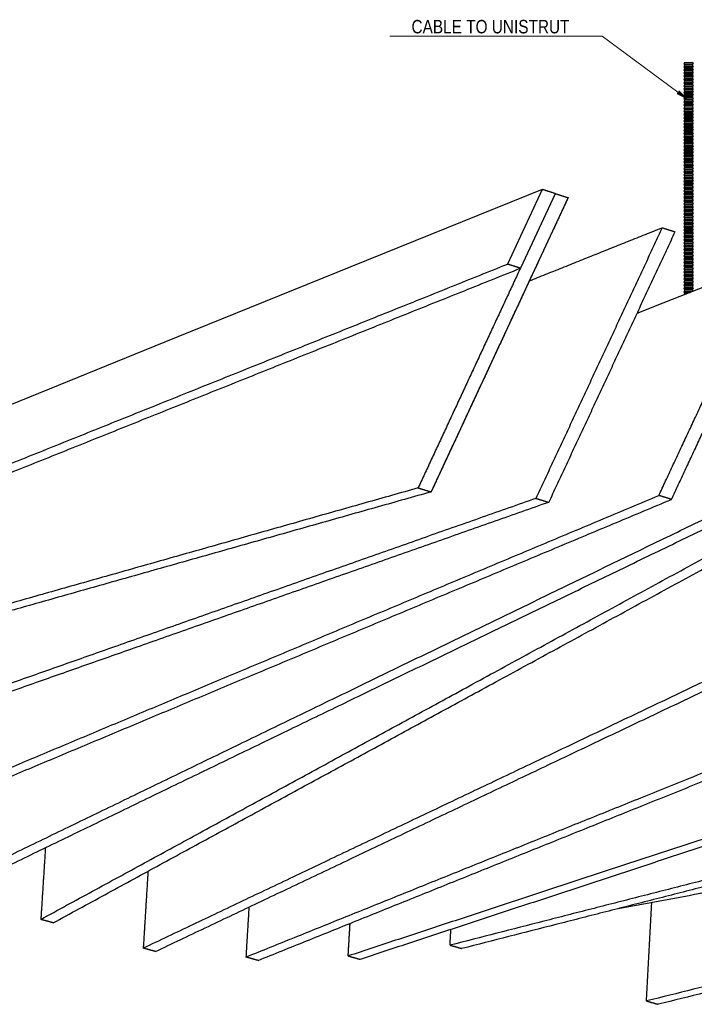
# Model space of a CAD drawing. Header units: centimetres. Extents: x 5283.6 to 5299.6, y 15505 to 15518.9.
# Tile 26 of 68: x 5287.237 to 5287.74, y 15516.721 to 15517.454. Entities that reach past the tile are written whole.
import ezdxf
from ezdxf import colors
from ezdxf.entities.mleader import LeaderData, LeaderLine
from ezdxf.math import Vec2, Vec3

# ---------------------------------------------------------------- set-up
doc = ezdxf.new("R2010")
doc.units = ezdxf.units.CM
doc.layers.add('_HD_muro', color=1, linetype='Continuous')
doc.layers.add('_HD_tornillo', color=30, linetype='Continuous')
doc.layers.add('HD021_Text', color=2, linetype='Continuous', lineweight=9)
doc.layers.add('Make2D$visible$Curves$Default', color=7, linetype='Continuous', true_color=0x000000)
doc.layers.add('Make2D$visible$Curves$General', color=7, linetype='Continuous', true_color=0x000000)
doc.styles.add('Arial Narrow', font='ARIALN.TTF')

# ---------------------------------------------------------------- blocks, each defined once
blk = doc.blocks.new('Cirrus_1.20x2.40_iso@10')
at = {"layer": '_HD_tornillo'}
for p, q in [((5287.73245, 15517.42208), (5287.73185, 15517.42127)), ((5287.73185, 15517.42127), (5287.73895, 15517.42144)), ((5287.73185, 15517.42127), (5287.73245, 15517.42059)), ((5287.73245, 15517.42208), (5287.73845, 15517.42232)), ((5287.73844, 15517.42082), (5287.73895, 15517.42144)), ((5287.73845, 15517.42232), (5287.73895, 15517.42144)), ((5287.73245, 15517.4197), (5287.73185, 15517.41888)), ((5287.73185, 15517.41888), (5287.73895, 15517.41905)), ((5287.73185, 15517.41888), (5287.73245, 15517.4182)), ((5287.73245, 15517.41742), (5287.73185, 15517.4166)), ((5287.73185, 15517.4166), (5287.73895, 15517.41677)), ((5287.73185, 15517.4166), (5287.73245, 15517.41592)), ((5287.73245, 15517.41506), (5287.73185, 15517.41424)), ((5287.73185, 15517.41424), (5287.73895, 15517.41441)), ((5287.73185, 15517.41424), (5287.73245, 15517.41356)), ((5287.73245, 15517.42059), (5287.73844, 15517.42082)), ((5287.73245, 15517.42059), (5287.73245, 15517.4197)), ((5287.73245, 15517.4197), (5287.73844, 15517.41993)), ((5287.73245, 15517.4182), (5287.73844, 15517.41844)), ((5287.73245, 15517.4182), (5287.73245, 15517.41742)), ((5287.73245, 15517.41742), (5287.73844, 15517.41765)), ((5287.73245, 15517.41592), (5287.73844, 15517.41615)), ((5287.73245, 15517.41592), (5287.73245, 15517.41506)), ((5287.73245, 15517.41506), (5287.73844, 15517.41529)), ((5287.73844, 15517.42082), (5287.73844, 15517.41993)), ((5287.73844, 15517.41844), (5287.73895, 15517.41905)), ((5287.73844, 15517.41844), (5287.73844, 15517.41765)), ((5287.73844, 15517.41615), (5287.73895, 15517.41677)), ((5287.73844, 15517.41615), (5287.73844, 15517.41529)), ((5287.73844, 15517.4138), (5287.73895, 15517.41441)), ((5287.73845, 15517.41994), (5287.73895, 15517.41905)), ((5287.73845, 15517.41766), (5287.73895, 15517.41677)), ((5287.73845, 15517.4153), (5287.73895, 15517.41441)), ((5287.73245, 15517.41269), (5287.73185, 15517.41188)), ((5287.73185, 15517.41188), (5287.73895, 15517.41204)), ((5287.73185, 15517.41188), (5287.73245, 15517.41119)), ((5287.73245, 15517.41028), (5287.73185, 15517.40946)), ((5287.73185, 15517.40946), (5287.73895, 15517.40963)), ((5287.73185, 15517.40946), (5287.73245, 15517.40878)), ((5287.73245, 15517.40787), (5287.73185, 15517.40705)), ((5287.73185, 15517.40705), (5287.73895, 15517.40722)), ((5287.73185, 15517.40705), (5287.73245, 15517.40637)), ((5287.73245, 15517.41356), (5287.73844, 15517.4138)), ((5287.73245, 15517.41356), (5287.73245, 15517.41269)), ((5287.73245, 15517.41269), (5287.73844, 15517.41293)), ((5287.73245, 15517.41119), (5287.73844, 15517.41143)), ((5287.73245, 15517.41119), (5287.73245, 15517.41028)), ((5287.73245, 15517.41028), (5287.73844, 15517.41051)), ((5287.73245, 15517.40878), (5287.73844, 15517.40902)), ((5287.73245, 15517.40878), (5287.73245, 15517.40787)), ((5287.73245, 15517.40787), (5287.73844, 15517.4081)), ((5287.73245, 15517.40637), (5287.73844, 15517.4066)), ((5287.73844, 15517.4138), (5287.73844, 15517.41293)), ((5287.73844, 15517.41143), (5287.73895, 15517.41204)), ((5287.73844, 15517.41143), (5287.73844, 15517.41051)), ((5287.73844, 15517.40902), (5287.73895, 15517.40963)), ((5287.73844, 15517.40902), (5287.73844, 15517.4081)), ((5287.73844, 15517.4066), (5287.73895, 15517.40722)), ((5287.73844, 15517.4066), (5287.73844, 15517.40569)), ((5287.73845, 15517.41293), (5287.73895, 15517.41204)), ((5287.73845, 15517.41052), (5287.73895, 15517.40963)), ((5287.73845, 15517.40811), (5287.73895, 15517.40722)), ((5287.73245, 15517.40546), (5287.73185, 15517.40464)), ((5287.73185, 15517.40464), (5287.73895, 15517.40481)), ((5287.73185, 15517.40464), (5287.73245, 15517.40396)), ((5287.73245, 15517.40304), (5287.73185, 15517.40223)), ((5287.73185, 15517.40223), (5287.73895, 15517.4024)), ((5287.73185, 15517.40223), (5287.73245, 15517.40155)), ((5287.73245, 15517.40066), (5287.73185, 15517.39985)), ((5287.73185, 15517.39985), (5287.73895, 15517.40001)), ((5287.73185, 15517.39985), (5287.73245, 15517.39917)), ((5287.73245, 15517.40637), (5287.73245, 15517.40546)), ((5287.73245, 15517.40546), (5287.73844, 15517.40569)), ((5287.73245, 15517.40396), (5287.73844, 15517.40419)), ((5287.73245, 15517.40396), (5287.73245, 15517.40304)), ((5287.73245, 15517.40304), (5287.73844, 15517.40328)), ((5287.73245, 15517.40155), (5287.73844, 15517.40178)), ((5287.73245, 15517.40155), (5287.73245, 15517.40066)), ((5287.73245, 15517.40066), (5287.73844, 15517.4009)), ((5287.73245, 15517.39917), (5287.73844, 15517.3994)), ((5287.73844, 15517.40419), (5287.73895, 15517.40481)), ((5287.73844, 15517.40419), (5287.73844, 15517.40328)), ((5287.73844, 15517.40178), (5287.73895, 15517.4024)), ((5287.73844, 15517.40178), (5287.73844, 15517.4009)), ((5287.73844, 15517.3994), (5287.73895, 15517.40001)), ((5287.73844, 15517.3994), (5287.73844, 15517.39861)), ((5287.73845, 15517.40569), (5287.73895, 15517.40481)), ((5287.73845, 15517.40328), (5287.73895, 15517.4024)), ((5287.73845, 15517.4009), (5287.73895, 15517.40001)), ((5287.73245, 15517.39838), (5287.73185, 15517.39756)), ((5287.73185, 15517.39756), (5287.73895, 15517.39773)), ((5287.73185, 15517.39756), (5287.73245, 15517.39688)), ((5287.73245, 15517.39602), (5287.73185, 15517.39521)), ((5287.73185, 15517.39521), (5287.73895, 15517.39537)), ((5287.73185, 15517.39521), (5287.73245, 15517.39452)), ((5287.73245, 15517.39365), (5287.73185, 15517.39284)), ((5287.73185, 15517.39284), (5287.73895, 15517.39301)), ((5287.73185, 15517.39284), (5287.73245, 15517.39216)), ((5287.73245, 15517.39917), (5287.73245, 15517.39838)), ((5287.73245, 15517.39838), (5287.73844, 15517.39861)), ((5287.73245, 15517.39688), (5287.73844, 15517.39712)), ((5287.73245, 15517.39688), (5287.73245, 15517.39602)), ((5287.73245, 15517.39602), (5287.73844, 15517.39626)), ((5287.73245, 15517.39452), (5287.73844, 15517.39476)), ((5287.73245, 15517.39452), (5287.73245, 15517.39365)), ((5287.73245, 15517.39365), (5287.73844, 15517.39389)), ((5287.73245, 15517.39216), (5287.73844, 15517.39239)), ((5287.73245, 15517.39216), (5287.73245, 15517.39139)), ((5287.73844, 15517.39712), (5287.73895, 15517.39773)), ((5287.73844, 15517.39712), (5287.73844, 15517.39626)), ((5287.73844, 15517.39476), (5287.73895, 15517.39537)), ((5287.73844, 15517.39476), (5287.73844, 15517.39389)), ((5287.73844, 15517.39239), (5287.73895, 15517.39301)), ((5287.73844, 15517.39239), (5287.73844, 15517.39162)), ((5287.73845, 15517.39862), (5287.73895, 15517.39773)), ((5287.73845, 15517.39626), (5287.73895, 15517.39537)), ((5287.73845, 15517.39389), (5287.73895, 15517.39301)), ((5287.73245, 15517.39139), (5287.73185, 15517.39057)), ((5287.73185, 15517.39057), (5287.73895, 15517.39074)), ((5287.73185, 15517.39057), (5287.73245, 15517.38989)), ((5287.73245, 15517.38885), (5287.73185, 15517.38803)), ((5287.73185, 15517.38803), (5287.73895, 15517.3882)), ((5287.73185, 15517.38803), (5287.73245, 15517.38735)), ((5287.73245, 15517.38657), (5287.73185, 15517.38575)), ((5287.73185, 15517.38575), (5287.73895, 15517.38592)), ((5287.73185, 15517.38575), (5287.73245, 15517.38507)), ((5287.73245, 15517.39139), (5287.73844, 15517.39162)), ((5287.73245, 15517.38989), (5287.73844, 15517.39012)), ((5287.73245, 15517.38989), (5287.73245, 15517.38885)), ((5287.73245, 15517.38885), (5287.73844, 15517.38908)), ((5287.73245, 15517.38735), (5287.73844, 15517.38759)), ((5287.73245, 15517.38735), (5287.73245, 15517.38657)), ((5287.73245, 15517.38657), (5287.73844, 15517.3868)), ((5287.73245, 15517.38507), (5287.73844, 15517.3853)), ((5287.73245, 15517.38507), (5287.73245, 15517.38421)), ((5287.73844, 15517.39012), (5287.73895, 15517.39074)), ((5287.73844, 15517.39012), (5287.73844, 15517.38908)), ((5287.73844, 15517.38759), (5287.73895, 15517.3882)), ((5287.73844, 15517.38759), (5287.73844, 15517.3868)), ((5287.73844, 15517.3853), (5287.73895, 15517.38592)), ((5287.73844, 15517.3853), (5287.73844, 15517.38444)), ((5287.73845, 15517.39162), (5287.73895, 15517.39074)), ((5287.73845, 15517.38909), (5287.73895, 15517.3882)), ((5287.73845, 15517.3868), (5287.73895, 15517.38592)), ((5287.73245, 15517.38421), (5287.73185, 15517.38339)), ((5287.73185, 15517.38339), (5287.73895, 15517.38356)), ((5287.73185, 15517.38339), (5287.73245, 15517.38271)), ((5287.73245, 15517.38184), (5287.73185, 15517.38103)), ((5287.73185, 15517.38103), (5287.73895, 15517.38119)), ((5287.73185, 15517.38103), (5287.73245, 15517.38034)), ((5287.73245, 15517.37943), (5287.73185, 15517.37861)), ((5287.73185, 15517.37861), (5287.73895, 15517.37878)), ((5287.73185, 15517.37861), (5287.73245, 15517.37793)), ((5287.73245, 15517.38421), (5287.73844, 15517.38444)), ((5287.73245, 15517.38271), (5287.73844, 15517.38295)), ((5287.73245, 15517.38271), (5287.73245, 15517.38184)), ((5287.73245, 15517.38184), (5287.73844, 15517.38207)), ((5287.73245, 15517.38034), (5287.73844, 15517.38058)), ((5287.73245, 15517.38034), (5287.73245, 15517.37943)), ((5287.73245, 15517.37943), (5287.73844, 15517.37966)), ((5287.73245, 15517.37793), (5287.73844, 15517.37817)), ((5287.73245, 15517.37793), (5287.73245, 15517.37705)), ((5287.73245, 15517.37705), (5287.73844, 15517.37728)), ((5287.73844, 15517.38295), (5287.73895, 15517.38356)), ((5287.73844, 15517.38295), (5287.73844, 15517.38207)), ((5287.73844, 15517.38058), (5287.73895, 15517.38119)), ((5287.73844, 15517.38058), (5287.73844, 15517.37966)), ((5287.73844, 15517.37817), (5287.73895, 15517.37878)), ((5287.73844, 15517.37817), (5287.73844, 15517.37728)), ((5287.73845, 15517.38445), (5287.73895, 15517.38356)), ((5287.73845, 15517.38208), (5287.73895, 15517.38119)), ((5287.73845, 15517.37967), (5287.73895, 15517.37878)), ((5287.73845, 15517.37728), (5287.73895, 15517.3764)), ((5287.73245, 15517.37705), (5287.73185, 15517.37623)), ((5287.73185, 15517.37623), (5287.73895, 15517.3764)), ((5287.73185, 15517.37623), (5287.73245, 15517.37555)), ((5287.73245, 15517.37477), (5287.73185, 15517.37395)), ((5287.73185, 15517.37395), (5287.73895, 15517.37412)), ((5287.73185, 15517.37395), (5287.73245, 15517.37327)), ((5287.73245, 15517.37241), (5287.73185, 15517.37159)), ((5287.73185, 15517.37159), (5287.73895, 15517.37176)), ((5287.73185, 15517.37159), (5287.73245, 15517.37091)), ((5287.73245, 15517.37004), (5287.73185, 15517.36922)), ((5287.73245, 15517.37555), (5287.73844, 15517.37578)), ((5287.73245, 15517.37555), (5287.73245, 15517.37477)), ((5287.73245, 15517.37477), (5287.73844, 15517.375)), ((5287.73245, 15517.37327), (5287.73844, 15517.3735)), ((5287.73245, 15517.37327), (5287.73245, 15517.37241)), ((5287.73245, 15517.37241), (5287.73844, 15517.37264)), ((5287.73245, 15517.37091), (5287.73844, 15517.37114)), ((5287.73245, 15517.37091), (5287.73245, 15517.37004)), ((5287.73245, 15517.37004), (5287.73844, 15517.37027)), ((5287.73844, 15517.37578), (5287.73895, 15517.3764)), ((5287.73844, 15517.37578), (5287.73844, 15517.375)), ((5287.73844, 15517.3735), (5287.73895, 15517.37412)), ((5287.73844, 15517.3735), (5287.73844, 15517.37264)), ((5287.73844, 15517.37114), (5287.73895, 15517.37176)), ((5287.73844, 15517.37114), (5287.73844, 15517.37027)), ((5287.73845, 15517.375), (5287.73895, 15517.37412)), ((5287.73845, 15517.37264), (5287.73895, 15517.37176)), ((5287.73845, 15517.37028), (5287.73895, 15517.36939)), ((5287.73185, 15517.36922), (5287.73895, 15517.36939)), ((5287.73185, 15517.36922), (5287.73245, 15517.36854)), ((5287.73245, 15517.36763), (5287.73185, 15517.36681)), ((5287.73185, 15517.36681), (5287.73895, 15517.36698)), ((5287.73185, 15517.36681), (5287.73245, 15517.36613)), ((5287.73245, 15517.36522), (5287.73185, 15517.3644)), ((5287.73185, 15517.3644), (5287.73895, 15517.36457)), ((5287.73185, 15517.3644), (5287.73245, 15517.36372)), ((5287.73245, 15517.3628), (5287.73185, 15517.36199)), ((5287.73245, 15517.36854), (5287.73844, 15517.36877)), ((5287.73245, 15517.36854), (5287.73245, 15517.36763)), ((5287.73245, 15517.36763), (5287.73844, 15517.36786)), ((5287.73245, 15517.36613), (5287.73844, 15517.36636)), ((5287.73245, 15517.36613), (5287.73245, 15517.36522)), ((5287.73245, 15517.36522), (5287.73844, 15517.36545)), ((5287.73245, 15517.36372), (5287.73844, 15517.36395)), ((5287.73245, 15517.36372), (5287.73245, 15517.3628)), ((5287.73245, 15517.3628), (5287.73844, 15517.36304)), ((5287.73844, 15517.36877), (5287.73895, 15517.36939)), ((5287.73844, 15517.36877), (5287.73844, 15517.36786)), ((5287.73844, 15517.36636), (5287.73895, 15517.36698)), ((5287.73844, 15517.36636), (5287.73844, 15517.36545)), ((5287.73844, 15517.36395), (5287.73895, 15517.36457)), ((5287.73844, 15517.36395), (5287.73844, 15517.36304)), ((5287.73845, 15517.36786), (5287.73895, 15517.36698)), ((5287.73845, 15517.36545), (5287.73895, 15517.36457)), ((5287.73845, 15517.36304), (5287.73895, 15517.36216)), ((5287.73185, 15517.36199), (5287.73895, 15517.36216)), ((5287.73185, 15517.36199), (5287.73245, 15517.36131)), ((5287.73245, 15517.36039), (5287.73185, 15517.35958)), ((5287.73185, 15517.35958), (5287.73895, 15517.35974)), ((5287.73185, 15517.35958), (5287.73245, 15517.35889)), ((5287.73245, 15517.35801), (5287.73185, 15517.35719)), ((5287.73185, 15517.35719), (5287.73895, 15517.35736)), ((5287.73185, 15517.35719), (5287.73245, 15517.35651)), ((5287.73245, 15517.35573), (5287.73185, 15517.35491)), ((5287.73245, 15517.36131), (5287.73844, 15517.36154)), ((5287.73245, 15517.36131), (5287.73245, 15517.36039)), ((5287.73245, 15517.36039), (5287.73844, 15517.36063)), ((5287.73245, 15517.35889), (5287.73844, 15517.35913)), ((5287.73245, 15517.35889), (5287.73245, 15517.35801)), ((5287.73245, 15517.35801), (5287.73844, 15517.35824)), ((5287.73245, 15517.35651), (5287.73844, 15517.35675)), ((5287.73245, 15517.35651), (5287.73245, 15517.35573)), ((5287.73245, 15517.35573), (5287.73844, 15517.35596)), ((5287.73844, 15517.36154), (5287.73895, 15517.36216)), ((5287.73844, 15517.36154), (5287.73844, 15517.36063)), ((5287.73844, 15517.35913), (5287.73895, 15517.35974)), ((5287.73844, 15517.35913), (5287.73844, 15517.35824)), ((5287.73844, 15517.35675), (5287.73895, 15517.35736)), ((5287.73844, 15517.35675), (5287.73844, 15517.35596)), ((5287.73845, 15517.36063), (5287.73895, 15517.35974)), ((5287.73845, 15517.35825), (5287.73895, 15517.35736)), ((5287.73845, 15517.35596), (5287.73895, 15517.35508)), ((5287.73185, 15517.35491), (5287.73895, 15517.35508)), ((5287.73185, 15517.35491), (5287.73245, 15517.35423)), ((5287.73245, 15517.35337), (5287.73185, 15517.35255)), ((5287.73185, 15517.35255), (5287.73895, 15517.35272)), ((5287.73185, 15517.35255), (5287.73245, 15517.35187)), ((5287.73245, 15517.351), (5287.73185, 15517.35018)), ((5287.73185, 15517.35018), (5287.73895, 15517.35035)), ((5287.73185, 15517.35018), (5287.73245, 15517.3495)), ((5287.73245, 15517.34873), (5287.73185, 15517.34792)), ((5287.73185, 15517.34792), (5287.73895, 15517.34809)), ((5287.73245, 15517.35423), (5287.73844, 15517.35446)), ((5287.73245, 15517.35423), (5287.73245, 15517.35337)), ((5287.73245, 15517.35337), (5287.73844, 15517.3536)), ((5287.73245, 15517.35187), (5287.73844, 15517.3521)), ((5287.73245, 15517.35187), (5287.73245, 15517.351)), ((5287.73245, 15517.351), (5287.73844, 15517.35123)), ((5287.73245, 15517.3495), (5287.73844, 15517.34974)), ((5287.73245, 15517.3495), (5287.73245, 15517.34873)), ((5287.73245, 15517.34873), (5287.73844, 15517.34897)), ((5287.73844, 15517.35446), (5287.73895, 15517.35508)), ((5287.73844, 15517.35446), (5287.73844, 15517.3536)), ((5287.73844, 15517.3521), (5287.73895, 15517.35272)), ((5287.73844, 15517.3521), (5287.73844, 15517.35123)), ((5287.73844, 15517.34974), (5287.73895, 15517.35035)), ((5287.73844, 15517.34974), (5287.73844, 15517.34897)), ((5287.73844, 15517.34747), (5287.73895, 15517.34809)), ((5287.73845, 15517.35361), (5287.73895, 15517.35272)), ((5287.73845, 15517.35124), (5287.73895, 15517.35035)), ((5287.73845, 15517.34897), (5287.73895, 15517.34809)), ((5287.73185, 15517.34792), (5287.73245, 15517.34724)), ((5287.73245, 15517.3462), (5287.73185, 15517.34538)), ((5287.73185, 15517.34538), (5287.73895, 15517.34555)), ((5287.73185, 15517.34538), (5287.73245, 15517.3447)), ((5287.73245, 15517.34391), (5287.73185, 15517.3431)), ((5287.73185, 15517.3431), (5287.73895, 15517.34327)), ((5287.73185, 15517.3431), (5287.73245, 15517.34242)), ((5287.73245, 15517.34156), (5287.73185, 15517.34074)), ((5287.73185, 15517.34074), (5287.73895, 15517.34091)), ((5287.73185, 15517.34074), (5287.73245, 15517.34006)), ((5287.73245, 15517.34724), (5287.73844, 15517.34747)), ((5287.73245, 15517.34724), (5287.73245, 15517.3462)), ((5287.73245, 15517.3462), (5287.73844, 15517.34643)), ((5287.73245, 15517.3447), (5287.73844, 15517.34493)), ((5287.73245, 15517.3447), (5287.73245, 15517.34391)), ((5287.73245, 15517.34391), (5287.73844, 15517.34415)), ((5287.73245, 15517.34242), (5287.73844, 15517.34265)), ((5287.73245, 15517.34242), (5287.73245, 15517.34156)), ((5287.73245, 15517.34156), (5287.73844, 15517.34179)), ((5287.73844, 15517.34747), (5287.73844, 15517.34643)), ((5287.73844, 15517.34493), (5287.73895, 15517.34555)), ((5287.73844, 15517.34493), (5287.73844, 15517.34415)), ((5287.73844, 15517.34265), (5287.73895, 15517.34327)), ((5287.73844, 15517.34265), (5287.73844, 15517.34179)), ((5287.73844, 15517.34029), (5287.73895, 15517.34091)), ((5287.73845, 15517.34643), (5287.73895, 15517.34555)), ((5287.73845, 15517.34415), (5287.73895, 15517.34327)), ((5287.73845, 15517.34179), (5287.73895, 15517.34091)), ((5287.73245, 15517.33919), (5287.73185, 15517.33837)), ((5287.73185, 15517.33837), (5287.73895, 15517.33854)), ((5287.73185, 15517.33837), (5287.73245, 15517.33769)), ((5287.73245, 15517.33678), (5287.73185, 15517.33596)), ((5287.73185, 15517.33596), (5287.73895, 15517.33613)), ((5287.73185, 15517.33596), (5287.73245, 15517.33528)), ((5287.73245, 15517.33439), (5287.73185, 15517.33358)), ((5287.73185, 15517.33358), (5287.73895, 15517.33375)), ((5287.73185, 15517.33358), (5287.73245, 15517.3329)), ((5287.73245, 15517.34006), (5287.73844, 15517.34029)), ((5287.73245, 15517.34006), (5287.73245, 15517.33919)), ((5287.73245, 15517.33919), (5287.73844, 15517.33942)), ((5287.73245, 15517.33769), (5287.73844, 15517.33792)), ((5287.73245, 15517.33769), (5287.73245, 15517.33678)), ((5287.73245, 15517.33678), (5287.73844, 15517.33701)), ((5287.73245, 15517.33528), (5287.73844, 15517.33551)), ((5287.73245, 15517.33528), (5287.73245, 15517.33439)), ((5287.73245, 15517.33439), (5287.73844, 15517.33463)), ((5287.73844, 15517.34029), (5287.73844, 15517.33942)), ((5287.73844, 15517.33792), (5287.73895, 15517.33854)), ((5287.73844, 15517.33792), (5287.73844, 15517.33701)), ((5287.73844, 15517.33551), (5287.73895, 15517.33613)), ((5287.73844, 15517.33551), (5287.73844, 15517.33463)), ((5287.73844, 15517.33313), (5287.73895, 15517.33375)), ((5287.73845, 15517.33943), (5287.73895, 15517.33854)), ((5287.73845, 15517.33701), (5287.73895, 15517.33613)), ((5287.73845, 15517.33463), (5287.73895, 15517.33375)), ((5287.73244, 15517.33211), (5287.73184, 15517.33129)), ((5287.73184, 15517.33129), (5287.73894, 15517.33146)), ((5287.73184, 15517.33129), (5287.73244, 15517.33061)), ((5287.73245, 15517.32968), (5287.73185, 15517.32886)), ((5287.73185, 15517.32886), (5287.73895, 15517.32903)), ((5287.73185, 15517.32886), (5287.73245, 15517.32818)), ((5287.73245, 15517.32724), (5287.73185, 15517.32643)), ((5287.73185, 15517.32643), (5287.73895, 15517.3266)), ((5287.73185, 15517.32643), (5287.73245, 15517.32575)), ((5287.73244, 15517.33211), (5287.73843, 15517.33234)), ((5287.73244, 15517.33061), (5287.73843, 15517.33084)), ((5287.73244, 15517.33061), (5287.73244, 15517.32967)), ((5287.73245, 15517.3329), (5287.73844, 15517.33313)), ((5287.73245, 15517.3329), (5287.73245, 15517.33211)), ((5287.73245, 15517.33211), (5287.73844, 15517.33235)), ((5287.73245, 15517.32968), (5287.73844, 15517.32991)), ((5287.73245, 15517.32818), (5287.73844, 15517.32841)), ((5287.73245, 15517.32818), (5287.73245, 15517.32724)), ((5287.73245, 15517.32724), (5287.73844, 15517.32748)), ((5287.73245, 15517.32575), (5287.73844, 15517.32598)), ((5287.73843, 15517.33084), (5287.73894, 15517.33146)), ((5287.73843, 15517.33084), (5287.73843, 15517.32991)), ((5287.73844, 15517.33313), (5287.73844, 15517.33235)), ((5287.73844, 15517.33235), (5287.73894, 15517.33146)), ((5287.73844, 15517.32841), (5287.73895, 15517.32903)), ((5287.73844, 15517.32841), (5287.73844, 15517.32748)), ((5287.73844, 15517.32598), (5287.73895, 15517.3266)), ((5287.73844, 15517.32598), (5287.73844, 15517.32507)), ((5287.73845, 15517.32992), (5287.73895, 15517.32903)), ((5287.73845, 15517.32748), (5287.73895, 15517.3266)), ((5287.73245, 15517.32483), (5287.73185, 15517.32402)), ((5287.73185, 15517.32402), (5287.73895, 15517.32418)), ((5287.73185, 15517.32402), (5287.73245, 15517.32333)), ((5287.73245, 15517.32242), (5287.73185, 15517.3216)), ((5287.73185, 15517.3216), (5287.73895, 15517.32177)), ((5287.73185, 15517.3216), (5287.73245, 15517.32092)), ((5287.73245, 15517.31999), (5287.73185, 15517.31917)), ((5287.73185, 15517.31917), (5287.73895, 15517.31934)), ((5287.73185, 15517.31917), (5287.73245, 15517.31849)), ((5287.73245, 15517.32575), (5287.73245, 15517.32483)), ((5287.73245, 15517.32483), (5287.73844, 15517.32507)), ((5287.73245, 15517.32333), (5287.73844, 15517.32357)), ((5287.73245, 15517.32333), (5287.73245, 15517.32242)), ((5287.73245, 15517.32242), (5287.73844, 15517.32265)), ((5287.73245, 15517.32092), (5287.73844, 15517.32116)), ((5287.73245, 15517.32092), (5287.73245, 15517.31999)), ((5287.73245, 15517.31999), (5287.73844, 15517.32022)), ((5287.73245, 15517.31849), (5287.73844, 15517.31872)), ((5287.73844, 15517.32357), (5287.73895, 15517.32418)), ((5287.73844, 15517.32357), (5287.73844, 15517.32265)), ((5287.73844, 15517.32116), (5287.73895, 15517.32177)), ((5287.73844, 15517.32116), (5287.73844, 15517.32022)), ((5287.73844, 15517.31872), (5287.73895, 15517.31934)), ((5287.73844, 15517.31872), (5287.73844, 15517.31781)), ((5287.73845, 15517.32507), (5287.73895, 15517.32418)), ((5287.73845, 15517.32266), (5287.73895, 15517.32177)), ((5287.73845, 15517.32022), (5287.73895, 15517.31934)), ((5287.73245, 15517.31757), (5287.73185, 15517.31676)), ((5287.73185, 15517.31676), (5287.73895, 15517.31693)), ((5287.73185, 15517.31676), (5287.73245, 15517.31608)), ((5287.73245, 15517.31514), (5287.73185, 15517.31432)), ((5287.73185, 15517.31432), (5287.73895, 15517.31449)), ((5287.73185, 15517.31432), (5287.73245, 15517.31364)), ((5287.73247, 15517.31274), (5287.73187, 15517.31192)), ((5287.73187, 15517.31192), (5287.73896, 15517.31209)), ((5287.73187, 15517.31192), (5287.73247, 15517.31124)), ((5287.73245, 15517.31849), (5287.73245, 15517.31757)), ((5287.73245, 15517.31757), (5287.73844, 15517.31781)), ((5287.73245, 15517.31608), (5287.73844, 15517.31631)), ((5287.73245, 15517.31608), (5287.73245, 15517.31514)), ((5287.73245, 15517.31514), (5287.73844, 15517.31537)), ((5287.73245, 15517.31364), (5287.73844, 15517.31388)), ((5287.73245, 15517.31364), (5287.73245, 15517.31273)), ((5287.73247, 15517.31274), (5287.73846, 15517.31297)), ((5287.73247, 15517.31124), (5287.73846, 15517.31147)), ((5287.73844, 15517.31631), (5287.73895, 15517.31693)), ((5287.73844, 15517.31631), (5287.73844, 15517.31537)), ((5287.73844, 15517.31388), (5287.73895, 15517.31449)), ((5287.73844, 15517.31388), (5287.73844, 15517.31296)), ((5287.73845, 15517.31781), (5287.73895, 15517.31693)), ((5287.73845, 15517.31538), (5287.73895, 15517.31449)), ((5287.73846, 15517.31147), (5287.73896, 15517.31209)), ((5287.73846, 15517.31147), (5287.73846, 15517.31054)), ((5287.73847, 15517.31297), (5287.73896, 15517.31209)), ((5287.73247, 15517.3103), (5287.73187, 15517.30949)), ((5287.73187, 15517.30949), (5287.73896, 15517.30965)), ((5287.73187, 15517.30949), (5287.73247, 15517.3088)), ((5287.73247, 15517.30789), (5287.73187, 15517.30707)), ((5287.73187, 15517.30707), (5287.73896, 15517.30724)), ((5287.73187, 15517.30707), (5287.73247, 15517.30639)), ((5287.73247, 15517.30548), (5287.73187, 15517.30466)), ((5287.73187, 15517.30466), (5287.73896, 15517.30483)), ((5287.73187, 15517.30466), (5287.73247, 15517.30398)), ((5287.73247, 15517.31124), (5287.73247, 15517.3103)), ((5287.73247, 15517.3103), (5287.73846, 15517.31054)), ((5287.73247, 15517.3088), (5287.73846, 15517.30904)), ((5287.73247, 15517.3088), (5287.73247, 15517.30789)), ((5287.73247, 15517.30789), (5287.73846, 15517.30812)), ((5287.73247, 15517.30639), (5287.73846, 15517.30663)), ((5287.73247, 15517.30639), (5287.73247, 15517.30548)), ((5287.73247, 15517.30548), (5287.73846, 15517.30571)), ((5287.73247, 15517.30398), (5287.73846, 15517.30421)), ((5287.73247, 15517.30398), (5287.73247, 15517.30304)), ((5287.73846, 15517.30904), (5287.73896, 15517.30965)), ((5287.73846, 15517.30904), (5287.73846, 15517.30812)), ((5287.73846, 15517.30663), (5287.73896, 15517.30724)), ((5287.73846, 15517.30663), (5287.73846, 15517.30571)), ((5287.73846, 15517.30421), (5287.73896, 15517.30483)), ((5287.73846, 15517.30421), (5287.73846, 15517.30328)), ((5287.73847, 15517.31054), (5287.73896, 15517.30965)), ((5287.73847, 15517.30813), (5287.73896, 15517.30724)), ((5287.73847, 15517.30572), (5287.73896, 15517.30483)), ((5287.73247, 15517.30304), (5287.73187, 15517.30223)), ((5287.73187, 15517.30223), (5287.73896, 15517.3024)), ((5287.73187, 15517.30223), (5287.73247, 15517.30155)), ((5287.73247, 15517.30063), (5287.73187, 15517.29982)), ((5287.73187, 15517.29982), (5287.73896, 15517.29999)), ((5287.73187, 15517.29982), (5287.73247, 15517.29914)), ((5287.73247, 15517.2982), (5287.73187, 15517.29738)), ((5287.73187, 15517.29738), (5287.73896, 15517.29755)), ((5287.73187, 15517.29738), (5287.73247, 15517.2967)), ((5287.73247, 15517.30304), (5287.73846, 15517.30328)), ((5287.73247, 15517.30155), (5287.73846, 15517.30178)), ((5287.73247, 15517.30155), (5287.73247, 15517.30063)), ((5287.73247, 15517.30063), (5287.73846, 15517.30087)), ((5287.73247, 15517.29914), (5287.73846, 15517.29937)), ((5287.73247, 15517.29914), (5287.73247, 15517.2982)), ((5287.73247, 15517.2982), (5287.73846, 15517.29843)), ((5287.73247, 15517.2967), (5287.73846, 15517.29693)), ((5287.73247, 15517.2967), (5287.73247, 15517.29579)), ((5287.73846, 15517.30178), (5287.73896, 15517.3024)), ((5287.73846, 15517.30178), (5287.73846, 15517.30087)), ((5287.73846, 15517.29937), (5287.73896, 15517.29999)), ((5287.73846, 15517.29937), (5287.73846, 15517.29843)), ((5287.73846, 15517.29693), (5287.73896, 15517.29755)), ((5287.73846, 15517.29693), (5287.73846, 15517.29602)), ((5287.73847, 15517.30328), (5287.73896, 15517.3024)), ((5287.73847, 15517.30087), (5287.73896, 15517.29999)), ((5287.73847, 15517.29844), (5287.73896, 15517.29755)), ((5287.73248, 15517.29579), (5287.73187, 15517.29497)), ((5287.73187, 15517.29497), (5287.73897, 15517.29514)), ((5287.73187, 15517.29497), (5287.73248, 15517.29429)), ((5287.73248, 15517.29336), (5287.73187, 15517.29254)), ((5287.73187, 15517.29254), (5287.73897, 15517.29271)), ((5287.73187, 15517.29254), (5287.73248, 15517.29186)), ((5287.73248, 15517.29095), (5287.73187, 15517.29013)), ((5287.73187, 15517.29013), (5287.73897, 15517.2903)), ((5287.73187, 15517.29013), (5287.73248, 15517.28945)), ((5287.73248, 15517.29579), (5287.73847, 15517.29602)), ((5287.73248, 15517.29429), (5287.73847, 15517.29453)), ((5287.73248, 15517.29429), (5287.73248, 15517.29336)), ((5287.73248, 15517.29336), (5287.73847, 15517.29359)), ((5287.73248, 15517.29186), (5287.73847, 15517.29209)), ((5287.73248, 15517.29186), (5287.73248, 15517.29095)), ((5287.73248, 15517.29095), (5287.73847, 15517.29118)), ((5287.73248, 15517.28945), (5287.73847, 15517.28968)), ((5287.73248, 15517.28945), (5287.73248, 15517.28853)), ((5287.73847, 15517.29603), (5287.73897, 15517.29514)), ((5287.73847, 15517.29453), (5287.73897, 15517.29514)), ((5287.73847, 15517.29453), (5287.73847, 15517.29359)), ((5287.73847, 15517.29359), (5287.73897, 15517.29271)), ((5287.73847, 15517.29209), (5287.73897, 15517.29271)), ((5287.73847, 15517.29209), (5287.73847, 15517.29118)), ((5287.73847, 15517.29118), (5287.73897, 15517.2903)), ((5287.73847, 15517.28968), (5287.73897, 15517.2903)), ((5287.73847, 15517.28968), (5287.73847, 15517.28877)), ((5287.73248, 15517.28853), (5287.73187, 15517.28772)), ((5287.73187, 15517.28772), (5287.73897, 15517.28789)), ((5287.73187, 15517.28772), (5287.73248, 15517.28704)), ((5287.73248, 15517.2861), (5287.73187, 15517.28528)), ((5287.73187, 15517.28528), (5287.73897, 15517.28545)), ((5287.73187, 15517.28528), (5287.73248, 15517.2846)), ((5287.73248, 15517.28369), (5287.73187, 15517.28287)), ((5287.73187, 15517.28287), (5287.73897, 15517.28304)), ((5287.73187, 15517.28287), (5287.73248, 15517.28219)), ((5287.73248, 15517.28853), (5287.73847, 15517.28877)), ((5287.73248, 15517.28704), (5287.73847, 15517.28727)), ((5287.73248, 15517.28704), (5287.73248, 15517.2861)), ((5287.73248, 15517.2861), (5287.73847, 15517.28633)), ((5287.73248, 15517.2846), (5287.73847, 15517.28484)), ((5287.73248, 15517.2846), (5287.73248, 15517.28369)), ((5287.73248, 15517.28369), (5287.73847, 15517.28392)), ((5287.73248, 15517.28219), (5287.73847, 15517.28242)), ((5287.73248, 15517.28219), (5287.73248, 15517.28125)), ((5287.73847, 15517.28877), (5287.73897, 15517.28789)), ((5287.73847, 15517.28727), (5287.73897, 15517.28789)), ((5287.73847, 15517.28727), (5287.73847, 15517.28633)), ((5287.73847, 15517.28634), (5287.73897, 15517.28545)), ((5287.73847, 15517.28484), (5287.73897, 15517.28545)), ((5287.73847, 15517.28484), (5287.73847, 15517.28392)), ((5287.73847, 15517.28392), (5287.73897, 15517.28304)), ((5287.73847, 15517.28242), (5287.73897, 15517.28304)), ((5287.73847, 15517.28242), (5287.73847, 15517.28149)), ((5287.73248, 15517.28125), (5287.73187, 15517.28044)), ((5287.73187, 15517.28044), (5287.73897, 15517.28061)), ((5287.73187, 15517.28044), (5287.73248, 15517.27976)), ((5287.73248, 15517.27884), (5287.73187, 15517.27803)), ((5287.73187, 15517.27803), (5287.73897, 15517.27819)), ((5287.73187, 15517.27803), (5287.73248, 15517.27734)), ((5287.73248, 15517.27643), (5287.73187, 15517.27561)), ((5287.73187, 15517.27561), (5287.73897, 15517.27578)), ((5287.73187, 15517.27561), (5287.73248, 15517.27493)), ((5287.73248, 15517.28125), (5287.73847, 15517.28149)), ((5287.73248, 15517.27976), (5287.73847, 15517.27999)), ((5287.73248, 15517.27976), (5287.73248, 15517.27884)), ((5287.73248, 15517.27884), (5287.73847, 15517.27908)), ((5287.73248, 15517.27734), (5287.73847, 15517.27758)), ((5287.73248, 15517.27734), (5287.73248, 15517.27643)), ((5287.73248, 15517.27643), (5287.73847, 15517.27666)), ((5287.73248, 15517.27493), (5287.73847, 15517.27517)), ((5287.73248, 15517.27493), (5287.73248, 15517.274)), ((5287.73847, 15517.28149), (5287.73897, 15517.28061)), ((5287.73847, 15517.27999), (5287.73897, 15517.28061)), ((5287.73847, 15517.27999), (5287.73847, 15517.27908)), ((5287.73847, 15517.27908), (5287.73897, 15517.27819)), ((5287.73847, 15517.27758), (5287.73897, 15517.27819)), ((5287.73847, 15517.27758), (5287.73847, 15517.27666)), ((5287.73847, 15517.27667), (5287.73897, 15517.27578)), ((5287.73847, 15517.27517), (5287.73897, 15517.27578)), ((5287.73847, 15517.27517), (5287.73847, 15517.27423)), ((5287.73248, 15517.274), (5287.73187, 15517.27318)), ((5287.73187, 15517.27318), (5287.73897, 15517.27335)), ((5287.73187, 15517.27318), (5287.73248, 15517.2725)), ((5287.73248, 15517.27158), (5287.73187, 15517.27077)), ((5287.73187, 15517.27077), (5287.73897, 15517.27094)), ((5287.73187, 15517.27077), (5287.73248, 15517.27009)), ((5287.73248, 15517.26917), (5287.73187, 15517.26836)), ((5287.73187, 15517.26836), (5287.73897, 15517.26853)), ((5287.73187, 15517.26836), (5287.73248, 15517.26768)), ((5287.73248, 15517.274), (5287.73847, 15517.27423)), ((5287.73248, 15517.2725), (5287.73847, 15517.27273)), ((5287.73248, 15517.2725), (5287.73248, 15517.27158)), ((5287.73248, 15517.27158), (5287.73847, 15517.27182)), ((5287.73248, 15517.27009), (5287.73847, 15517.27032)), ((5287.73248, 15517.27009), (5287.73248, 15517.26917)), ((5287.73248, 15517.26917), (5287.73847, 15517.26941)), ((5287.73248, 15517.26768), (5287.73847, 15517.26791)), ((5287.73248, 15517.26768), (5287.73248, 15517.26674)), ((5287.73847, 15517.27423), (5287.73897, 15517.27335)), ((5287.73847, 15517.27273), (5287.73897, 15517.27335)), ((5287.73847, 15517.27273), (5287.73847, 15517.27182)), ((5287.73847, 15517.27182), (5287.73897, 15517.27094)), ((5287.73847, 15517.27032), (5287.73897, 15517.27094)), ((5287.73847, 15517.27032), (5287.73847, 15517.26941)), ((5287.73847, 15517.26941), (5287.73897, 15517.26853)), ((5287.73847, 15517.26791), (5287.73897, 15517.26853)), ((5287.73847, 15517.26791), (5287.73847, 15517.26697)), ((5287.73248, 15517.26674), (5287.73187, 15517.26592)), ((5287.73187, 15517.26592), (5287.73897, 15517.26609)), ((5287.73187, 15517.26592), (5287.73248, 15517.26524)), ((5287.73248, 15517.26433), (5287.73187, 15517.26351)), ((5287.73187, 15517.26351), (5287.73897, 15517.26368)), ((5287.73187, 15517.26351), (5287.73248, 15517.26283)), ((5287.73248, 15517.26189), (5287.73187, 15517.26108)), ((5287.73187, 15517.26108), (5287.73897, 15517.26125)), ((5287.73187, 15517.26108), (5287.73248, 15517.2604)), ((5287.73248, 15517.26674), (5287.73847, 15517.26697)), ((5287.73248, 15517.26524), (5287.73847, 15517.26547)), ((5287.73248, 15517.26524), (5287.73248, 15517.26433)), ((5287.73248, 15517.26433), (5287.73847, 15517.26456)), ((5287.73248, 15517.26283), (5287.73847, 15517.26306)), ((5287.73248, 15517.26283), (5287.73248, 15517.26189)), ((5287.73248, 15517.26189), (5287.73847, 15517.26213)), ((5287.73248, 15517.2604), (5287.73847, 15517.26063)), ((5287.73248, 15517.2604), (5287.73248, 15517.25948)), ((5287.73847, 15517.26698), (5287.73897, 15517.26609)), ((5287.73847, 15517.26547), (5287.73897, 15517.26609)), ((5287.73847, 15517.26547), (5287.73847, 15517.26456)), ((5287.73847, 15517.26456), (5287.73897, 15517.26368)), ((5287.73847, 15517.26306), (5287.73897, 15517.26368)), ((5287.73847, 15517.26306), (5287.73847, 15517.26213)), ((5287.73847, 15517.26213), (5287.73897, 15517.26125)), ((5287.73847, 15517.26063), (5287.73897, 15517.26125)), ((5287.73847, 15517.26063), (5287.73847, 15517.25971)), ((5287.73248, 15517.25948), (5287.73187, 15517.25866)), ((5287.73187, 15517.25866), (5287.73897, 15517.25883)), ((5287.73187, 15517.25866), (5287.73248, 15517.25798)), ((5287.73248, 15517.25707), (5287.73187, 15517.25625)), ((5287.73187, 15517.25625), (5287.73897, 15517.25642)), ((5287.73187, 15517.25625), (5287.73248, 15517.25557)), ((5287.73248, 15517.25464), (5287.73187, 15517.25382)), ((5287.73187, 15517.25382), (5287.73897, 15517.25399)), ((5287.73187, 15517.25382), (5287.73248, 15517.25314)), ((5287.73248, 15517.25948), (5287.73847, 15517.25971)), ((5287.73248, 15517.25798), (5287.73847, 15517.25822)), ((5287.73248, 15517.25798), (5287.73248, 15517.25707)), ((5287.73248, 15517.25707), (5287.73847, 15517.2573)), ((5287.73248, 15517.25557), (5287.73847, 15517.25581)), ((5287.73248, 15517.25557), (5287.73248, 15517.25464)), ((5287.73248, 15517.25464), (5287.73847, 15517.25487)), ((5287.73248, 15517.25314), (5287.73847, 15517.25337)), ((5287.73248, 15517.25314), (5287.73248, 15517.25222)), ((5287.73847, 15517.25972), (5287.73897, 15517.25883)), ((5287.73847, 15517.25822), (5287.73897, 15517.25883)), ((5287.73847, 15517.25822), (5287.73847, 15517.2573)), ((5287.73847, 15517.25731), (5287.73897, 15517.25642)), ((5287.73847, 15517.25581), (5287.73897, 15517.25642)), ((5287.73847, 15517.25581), (5287.73847, 15517.25487)), ((5287.73847, 15517.25487), (5287.73897, 15517.25399)), ((5287.73847, 15517.25337), (5287.73897, 15517.25399)), ((5287.73847, 15517.25337), (5287.73847, 15517.25246)), ((5287.73248, 15517.25222), (5287.73187, 15517.25141)), ((5287.73187, 15517.25141), (5287.73827, 15517.25156)), ((5287.73187, 15517.25141), (5287.73248, 15517.25073)), ((5287.73248, 15517.24981), (5287.73191, 15517.24905)), ((5287.73248, 15517.25222), (5287.73847, 15517.25246)), ((5287.73248, 15517.25073), (5287.73656, 15517.25089)), ((5287.73248, 15517.25073), (5287.73248, 15517.24981)), ((5287.73248, 15517.24981), (5287.734, 15517.24987)), ((5287.73847, 15517.25246), (5287.73885, 15517.25179))]:
    blk.add_line(p, q, dxfattribs=at)
at = {"layer": 'Make2D$visible$Curves$Default', "color": 7}
blk.add_lwpolyline([(5287.79485, 15517.27394), (5287.77514, 15517.26615), (5287.75549, 15517.25837), (5287.7359, 15517.25063), (5287.71637, 15517.2429), (5287.69689, 15517.2352)], dxfattribs=at)
for points, weights in [([(5287.63603, 15517.32459), (5287.64084, 15517.32305), (5287.64564, 15517.32152)], [1440.67257056, 1441.08856064, 1441.50455071]), ([(5287.71582, 15517.29914), (5287.6687, 15517.19823), (5287.62171, 15517.09759)], [1447.60573578, 1449.58836688, 1451.57099798]), ([(5287.71582, 15517.29914), (5287.72058, 15517.29762), (5287.72534, 15517.29611)], [1447.60573578, 1448.02172586, 1448.43771593]), ([(5287.72534, 15517.29611), (5287.67824, 15517.19525), (5287.63127, 15517.09468)], [1448.43771593, 1450.42034703, 1452.40297813]), ([(5287.71331, 15517.09975), (5287.75403, 15517.18674), (5287.79485, 15517.27394)], [1457.98218463, 1456.26054551, 1454.53890639]), ([(5287.72276, 15517.09685), (5287.76347, 15517.18379), (5287.80428, 15517.27093)], [1458.81416478, 1457.09252566, 1455.37088654]), ([(5287.2528, 15516.78407), (5287.57487, 15516.95945), (5287.91261, 15517.14336)], [1541.47447245, 1505.7464802, 1470.01848796]), ([(5287.26199, 15516.7815), (5287.58411, 15516.95672), (5287.92187, 15517.14046)], [1542.3064526, 1506.57846035, 1470.85046811]), ([(5287.17579, 15516.80563), (5287.48491, 15516.95528), (5287.80889, 15517.11211)], [1534.54131812, 1499.36571713, 1464.19011614]), ([(5287.18507, 15516.80304), (5287.49424, 15516.95253), (5287.81825, 15517.10921)], [1535.37329827, 1500.19769728, 1465.02209629]), ([(5287.53395, 15517.10537), (5287.23257, 15517.02008), (5286.94531, 15516.93879)], [1444.96439117, 1480.46776964, 1515.97114812]), ([(5287.54359, 15517.10244), (5287.24215, 15517.01727), (5286.95483, 15516.93609)], [1445.79637132, 1481.29974979, 1516.80312827]), ([(5287.09908, 15516.84214), (5287.39898, 15516.96792), (5287.71331, 15517.09975)], [1528.10039042, 1493.04128752, 1457.98218463]), ([(5287.53395, 15517.10537), (5287.53877, 15517.1039), (5287.54359, 15517.10244)], [1444.96439117, 1445.38038124, 1445.79637132]), ([(5287.72276, 15517.09685), (5287.71804, 15517.0983), (5287.71331, 15517.09975)], [1458.81416478, 1458.3981747, 1457.98218463]), ([(5287.62171, 15517.09759), (5287.31489, 15516.98957), (5287.02225, 15516.88654)], [1451.57099798, 1486.7413076, 1521.91161723]), ([(5287.63127, 15517.09468), (5287.32439, 15516.98679), (5287.03168, 15516.88388)], [1452.40297813, 1487.57328775, 1522.74359738]), ([(5287.10844, 15516.83952), (5287.40839, 15516.96516), (5287.72276, 15517.09685)], [1528.93237057, 1493.87326767, 1458.81416478]), ([(5287.62171, 15517.09759), (5287.62649, 15517.09614), (5287.63127, 15517.09468)], [1451.57099798, 1451.98698805, 1452.40297813]), ([(5287.32911, 15516.7627), (5287.63896, 15516.90998), (5287.96356, 15517.06426)], [1548.40765394, 1513.23205295, 1478.05645197]), ([(5287.33822, 15516.76015), (5287.64811, 15516.90728), (5287.97275, 15517.06141)], [1549.23963409, 1514.0640331, 1478.88843212]), ([(5287.40562, 15516.75604), (5287.70711, 15516.87754), (5288.02284, 15517.00478)], [1555.83306206, 1520.77395917, 1485.71485627]), ([(5287.41464, 15516.75351), (5287.71618, 15516.87488), (5288.03195, 15517.00198)], [1556.66504221, 1521.60593932, 1486.54683642]), ([(5288.08625, 15516.9559), (5287.77709, 15516.85408), (5287.48183, 15516.75684)], [1493.17000545, 1528.34031507, 1563.5106247]), ([(5288.09528, 15516.95315), (5287.78607, 15516.85145), (5287.49077, 15516.75432)], [1494.0019856, 1529.17229522, 1564.34260484]), ([(5288.15357, 15516.91707), (5287.84876, 15516.83922), (5287.55772, 15516.76488)], [1500.42973446, 1535.93311293, 1571.43649141]), ([(5288.16252, 15516.91436), (5287.85766, 15516.83661), (5287.56657, 15516.76237)], [1501.26171461, 1536.76509308, 1572.26847156]), ([(5288.23748, 15516.8935), (5287.95416, 15516.84167), (5287.68295, 15516.79205)], [1508.16035808, 1541.84242089, 1575.52448371]), ([(5288.30139, 15516.87216), (5287.99591, 15516.79603), (5287.70412, 15516.72331)], [1514.29607028, 1549.79944876, 1585.30282723]), ([(5288.31017, 15516.86949), (5288.00466, 15516.79346), (5287.71282, 15516.72084)], [1515.12805043, 1550.6314289, 1586.13480738]), ([(5287.2562, 15516.83743), (5287.2545, 15516.81077), (5287.2528, 15516.78407)], [1543.2707613, 1542.37261687, 1541.47447245]), ([(5287.33266, 15516.81994), (5287.33088, 15516.79134), (5287.32911, 15516.7627)], [1550.34245626, 1549.3750551, 1548.40765394]), ([(5287.70816, 15516.79848), (5287.70816, 15516.79848), (5287.70816, 15516.79848)], [1587.9032188, 1587.90328317, 1587.90334754]), ([(5287.40786, 15516.79322), (5287.40674, 15516.77464), (5287.40562, 15516.75604)], [1557.09495821, 1556.46401014, 1555.83306206]), ([(5287.70412, 15516.72331), (5287.70609, 15516.76001), (5287.70807, 15516.79664)], [1585.30282723, 1586.57119342, 1587.83955961]), ([(5287.26199, 15516.7815), (5287.25739, 15516.78279), (5287.2528, 15516.78407)], [1542.3064526, 1541.89046253, 1541.47447245]), ([(5287.48183, 15516.75684), (5287.48254, 15516.76899), (5287.48326, 15516.78113)], [1563.5106247, 1563.92468579, 1564.33874688]), ([(5287.55772, 15516.76488), (5287.55805, 15516.77072), (5287.55838, 15516.77656)], [1571.43649141, 1571.63658418, 1571.83667694]), ([(5287.33822, 15516.76015), (5287.33367, 15516.76143), (5287.32911, 15516.7627)], [1549.23963409, 1548.82364401, 1548.40765394]), ([(5287.55772, 15516.76488), (5287.56214, 15516.76363), (5287.56657, 15516.76237)], [1571.43649141, 1571.85248148, 1572.26847156]), ([(5287.41464, 15516.75351), (5287.41013, 15516.75478), (5287.40562, 15516.75604)], [1556.66504221, 1556.24905214, 1555.83306206]), ([(5287.48183, 15516.75684), (5287.4863, 15516.75558), (5287.49077, 15516.75432)], [1563.5106247, 1563.92661477, 1564.34260484]), ([(5287.70412, 15516.72331), (5287.70847, 15516.72207), (5287.71282, 15516.72084)], [1585.30282723, 1585.71881731, 1586.13480738])]:
    blk.add_rational_spline(points, weights, degree=2, dxfattribs=at)
at = {"layer": 'Make2D$visible$Curves$General', "color": 7}
for p, q in [((5287.62638, 15517.32752), (5287.60054, 15517.27203)), ((5287.64564, 15517.32152), (5287.54359, 15517.10244)), ((5287.636, 15517.32445), (5287.61016, 15517.26898))]:
    blk.add_line(p, q, dxfattribs=at)
blk.add_lwpolyline([(5287.6264, 15517.32766), (5287.48391, 15517.26999), (5287.34447, 15517.21357), (5287.208, 15517.15834), (5287.0744, 15517.10427), (5286.94357, 15517.05133)], dxfattribs=at)
for points, weights in [([(5287.63603, 15517.32459), (5287.63122, 15517.32612), (5287.6264, 15517.32766)], [1440.67258684, 1440.25659676, 1439.84060669]), ([(5287.64564, 15517.32152), (5287.64008, 15517.30958), (5287.63452, 15517.29765)], [1441.50455071, 1441.73773533, 1441.97091995]), ([(5287.61679, 15517.25955), (5287.66612, 15517.27927), (5287.71582, 15517.29914)], [1458.52698306, 1453.06635942, 1447.60573578]), ([(5286.94044, 15517.00717), (5287.27299, 15517.1406), (5287.60052, 15517.27203)], [1517.32038001, 1477.84540012, 1438.37042024]), ([(5286.94995, 15517.00443), (5287.28257, 15517.13771), (5287.61013, 15517.26897)], [1518.15236016, 1478.67738027, 1439.20240039]), ([(5287.61013, 15517.26898), (5287.572, 15517.18708), (5287.53395, 15517.10537)], [1441.75881569, 1443.36160343, 1444.96439117]), ([(5287.6237, 15517.27441), (5287.5836, 15517.18832), (5287.54359, 15517.10244)], [1442.42527202, 1444.11082167, 1445.79637132]), ([(5287.61016, 15517.26898), (5287.60534, 15517.27051), (5287.60052, 15517.27203)], [1439.20240039, 1438.78641031, 1438.37042024])]:
    blk.add_rational_spline(points, weights, degree=2, dxfattribs=at)

msp = doc.modelspace()

# ---------------------------------------------------------------- block references
at = {"layer": '_HD_muro'}
msp.add_blockref('Cirrus_1.20x2.40_iso@10', (0, 0), dxfattribs=at)

# ---------------------------------------------------------------- leaders
at = {"layer": 'HD021_Text'}
ml = msp.add_multileader_mtext('Standard', dxfattribs=at)
ml.set_content('CABLE TO UNISTRUT', color=5, style='Arial Narrow')
ml.set_leader_properties(color=5, linetype='ByLayer', lineweight=15)
ml.build(insert=Vec2(0, 0))
ml.multileader.update_dxf_attribs({"text_left_attachment_type": 6, "text_right_attachment_type": 6, "dogleg_length": 0.1, "arrow_head_size": 0.01, "scale": 5})
ctx = ml.context
ctx.base_point, ctx.scale, ctx.char_height, ctx.arrow_head_size, ctx.landing_gap_size, ctx.plane_origin = Vec3(5287.51476, 15517.44187), 5, 0.01, 0.01, 0.015, Vec3(5287.93151, 15517.30037)
ctx.left_attachment, ctx.right_attachment, ctx.text_align_type = 6, 6, 2
notes = []
notes.append((ctx, [(0, (1, 1, 0), (5287.67104, 15517.44187), (-1, 0), 0.00929, [(1, [(5287.73556, 15517.39418)], 0, [])])]))
ctx.mtext.insert, ctx.mtext.alignment, ctx.mtext.flow_direction = Vec3(5287.64674, 15517.45387), 3, 5
for ctx, leaders in notes:
    for number, flags, end, landing, length, lines in leaders:
        leader = LeaderData()
        leader.index, (leader.has_last_leader_line, leader.has_dogleg_vector, leader.attachment_direction) = number, flags
        leader.last_leader_point, leader.dogleg_vector, leader.dogleg_length = Vec3(end), Vec3(landing), length
        for number, points, colour, breaks in lines:
            line = LeaderLine()
            line.index, line.vertices, line.color, line.breaks = number, Vec3.list(points), colors.encode_raw_color(colour), breaks
            leader.lines.append(line)
        ctx.leaders.append(leader)

doc.saveas('drawing.dxf')
